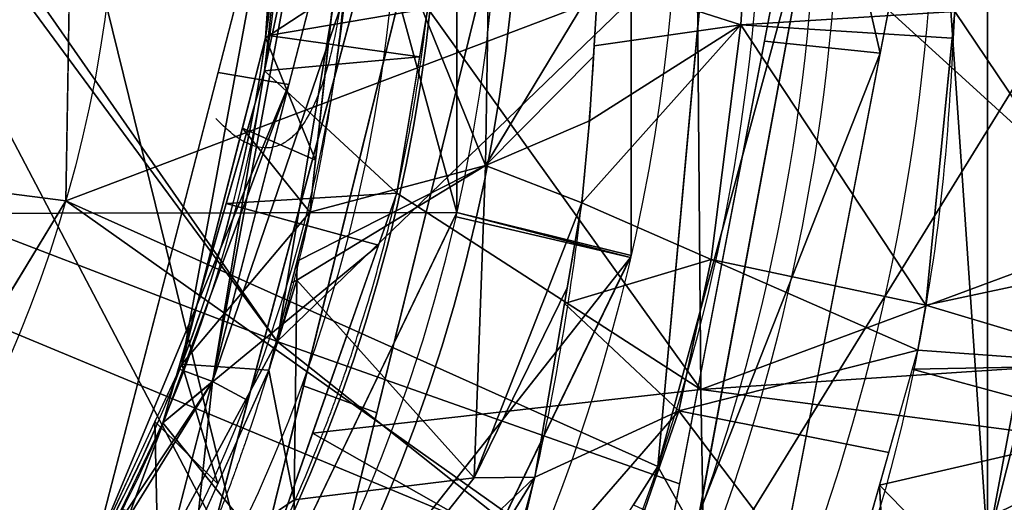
# Model space of a CAD drawing. Header units: millimetres. Extents: x -115 to 115, y -168 to 68.
# Tile 173 of 182: x 30 to 55, y -17 to -5. Entities that reach past the tile are written whole.
import ezdxf

# ---------------------------------------------------------------- set-up
doc = ezdxf.new("R2010")
doc.units = ezdxf.units.MM
doc.layers.add('100', color=7, linetype='Continuous', true_color=0xffffff)

msp = doc.modelspace()

# ---------------------------------------------------------------- linework, layer by layer
at = {"layer": '100', "color": 163, "linetype": 'Continuous'}
for centre, radius in [((0, 0, -61), 43), ((0, 0, -50), 40.99999999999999)]:
    msp.add_circle(centre, radius, dxfattribs=at)
at = {"layer": '100', "color": 163, "linetype": 'Continuous', "extrusion": (0, 0, -1)}
for centre, radius in [((0, 0, 52.00000000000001), 43), ((0, 0, 63), 40.99999999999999), ((0, 0, 50), 40)]:
    msp.add_circle(centre, radius, dxfattribs=at)
for centre, radius, start, end in [((-1.171784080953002e-15, 4.143383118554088e-17, -94.00000000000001), 68, 283.0679673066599, 256.9320326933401), ((-1.206143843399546e-15, 3.435976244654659e-17, -80.99999999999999), 65, 283.0679673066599, 256.9320326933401), ((-1.171784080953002e-15, 4.143383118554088e-17, -97.00000000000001), 51.02441921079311, 286.7387892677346, 253.2612107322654), ((-1.206143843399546e-15, 3.435976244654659e-17, -80.21468795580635), 50.45028773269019, 286.0923326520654, 253.9076673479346), ((0, 0, -50), 38.84529946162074, 209.0114775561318, 150.9892652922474), ((-1.171784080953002e-15, 4.143383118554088e-17, -100), 32.94127789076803, 283.1965942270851, 256.8034057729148), ((0, 0, -50), 38.84529946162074, 150.9892652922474, 209.0114775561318), ((0, 0, -47.23112537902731), 37, 150.9892652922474, 209.011477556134)]:
    msp.add_arc(centre, radius, start, end, dxfattribs=at)
at = {"layer": '100', "color": 163, "linetype": 'Continuous'}
for centre, radius, start, end in [((1.206143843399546e-15, 3.435976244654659e-17, 83.99999999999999), 68, 283.0679673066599, 256.9320326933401), ((1.206143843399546e-15, 3.435976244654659e-17, 80.99999999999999), 53.41795171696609, 285.9698255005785, 254.0301744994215), ((1.171784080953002e-15, 4.143383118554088e-17, 97.32142857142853), 49.08693978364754, 286.8231174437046, 253.1768825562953), ((3.609554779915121e-15, 0, 49.99999999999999), 42.49999999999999, 270.0000000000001, 90), ((3.609554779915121e-15, 0, 67), 42.49999999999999, 270.0000000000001, 90), ((3.609554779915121e-15, 0, 65.79422863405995), 47.00000000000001, 295.2768269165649, 64.72317308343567), ((3.609554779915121e-15, 0, 51.20577136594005), 47.00000000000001, 295.2768269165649, 64.72317308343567), ((1.171784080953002e-15, 4.143383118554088e-17, 97.00000000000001), 65, 324.0000000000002, 1.546884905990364e-07)]:
    msp.add_arc(centre, radius, start, end, dxfattribs=at)
for points, knots in [([(5.499999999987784, 48.22118332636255, -3.356006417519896), (8.84094975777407, 47.93717806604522, -3.252188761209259), (12.20185750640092, 47.37708418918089, -3.044930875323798), (18.69627885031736, 45.67149826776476, -2.451456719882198), (21.7973016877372, 44.48249804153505, -2.029867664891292), (26.33079415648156, 42.38542200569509, -1.412430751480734), (27.83190162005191, 41.67697653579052, -1.160335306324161), (30.75711083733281, 40.15400196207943, -0.3951048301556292), (32.17632048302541, 39.35346943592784, 0.09487909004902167), (34.86473318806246, 37.71826781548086, 1.264387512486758), (36.1429143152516, 36.87541954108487, 1.945658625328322), (37.97714948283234, 35.61261406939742, 3.129483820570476), (38.57116314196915, 35.18762921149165, 3.55270140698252), (39.7573003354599, 34.37876824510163, 4.452942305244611), (40.33764922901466, 33.99584753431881, 4.940654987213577), (41.83016119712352, 32.71240252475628, 6.495524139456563), (42.73882756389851, 31.82927807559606, 7.58336830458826), (44.53044142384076, 30.06213469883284, 9.78032371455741), (45.41901039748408, 29.18215115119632, 10.88794283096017), (46.98951830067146, 27.22552396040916, 13.11830058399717), (47.66989387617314, 26.17364257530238, 14.23654351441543), (48.96225983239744, 24.03279448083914, 16.47109967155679), (49.56670907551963, 22.93337492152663, 17.59101462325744), (51.22539645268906, 19.51072164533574, 20.84712073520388), (52.07362716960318, 17.00927853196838, 22.85937514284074), (53.04371761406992, 12.70706856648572, 25.32207083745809), (53.30969865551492, 11.1982867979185, 26.03662826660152), (53.70273435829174, 8.089042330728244, 27.17660845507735), (53.80115930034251, 6.465014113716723, 27.59129851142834), (54.06164273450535, 1.478716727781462, 28.46528289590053), (54.04864420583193, -1.954189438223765, 28.43057970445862), (53.76511127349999, -6.912187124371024, 27.48044185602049), (53.65439229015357, -8.522849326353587, 27.04048843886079), (53.23083657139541, -11.61925827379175, 25.84557728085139), (52.95595747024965, -13.13019823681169, 25.10534476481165), (51.9759104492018, -17.38940901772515, 22.60054358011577), (51.08622639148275, -19.87809300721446, 20.53093518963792), (49.36632282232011, -23.29429685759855, 17.22107872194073), (48.75187413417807, -24.38841377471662, 16.09896962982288), (47.44065755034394, -26.52957799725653, 13.85766058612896), (46.69071694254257, -27.53487846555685, 12.72338104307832), (45.17842551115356, -29.55240385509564, 10.4926496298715), (44.19978068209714, -30.34878608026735, 9.398991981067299), (42.40477958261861, -32.10637982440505, 7.204097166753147), (41.54682332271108, -33.0313244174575, 6.109781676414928), (39.99277440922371, -34.28887621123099, 4.598450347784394), (39.39942896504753, -34.67356798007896, 4.133147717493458), (38.20284959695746, -35.49661256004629, 3.256004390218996), (37.59446720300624, -35.91681242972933, 2.847420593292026), (35.73119254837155, -37.17101153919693, 1.706762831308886), (34.44179707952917, -38.00528014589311, 1.051279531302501), (31.73918048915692, -39.61079869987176, -0.06377277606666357), (30.32891335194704, -40.38714830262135, -0.5231060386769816), (27.38596497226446, -41.88753574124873, -1.234455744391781), (25.86395681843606, -42.60706433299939, -1.463664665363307), (21.30484445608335, -44.7037332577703, -2.099039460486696), (18.17772869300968, -45.83817871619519, -2.509488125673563), (14.93328797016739, -46.65641755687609, -2.796799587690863)], [0, 0, 0, 0, 0.06250000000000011, 0.06250000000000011, 0.1250000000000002, 0.1250000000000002, 0.1562500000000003, 0.1562500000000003, 0.1875000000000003, 0.1875000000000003, 0.2187500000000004, 0.2187500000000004, 0.2343750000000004, 0.2343750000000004, 0.2500000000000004, 0.2500000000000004, 0.2812500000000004, 0.2812500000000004, 0.3125000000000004, 0.3125000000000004, 0.3437500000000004, 0.3437500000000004, 0.3750000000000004, 0.3750000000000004, 0.4375000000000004, 0.4375000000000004, 0.4687500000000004, 0.4687500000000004, 0.5000000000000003, 0.5000000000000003, 0.5625000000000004, 0.5625000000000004, 0.5937500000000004, 0.5937500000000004, 0.6250000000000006, 0.6250000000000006, 0.6875000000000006, 0.6875000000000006, 0.7187500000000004, 0.7187500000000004, 0.7500000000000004, 0.7500000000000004, 0.7812500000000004, 0.7812500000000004, 0.8125000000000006, 0.8125000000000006, 0.8281250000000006, 0.8281250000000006, 0.8437500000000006, 0.8437500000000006, 0.8750000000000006, 0.8750000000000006, 0.9062500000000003, 0.9062500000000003, 0.9375000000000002, 0.9375000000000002, 1, 1, 1, 1]), ([(9.499818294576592, -47.55666396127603, 3.678557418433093), (12.57791334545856, -46.96024914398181, 3.824867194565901), (15.59908928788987, -46.05680178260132, 4.059094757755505), (21.31708077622, -43.64681948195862, 4.707196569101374), (24.07378878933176, -42.06904517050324, 5.028164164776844), (29.09254719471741, -38.64282346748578, 6.520095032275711), (31.3969767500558, -36.7186458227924, 7.674870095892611), (34.19335377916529, -33.86476060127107, 10.08708237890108), (35.01022822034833, -32.92860470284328, 11.02949971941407), (36.46852586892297, -31.02964743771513, 13.06931963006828), (37.08777225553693, -30.12689730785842, 14.22055841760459), (38.32241600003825, -28.22821038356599, 16.41838035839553), (38.9082337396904, -27.25690984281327, 17.51556430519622), (40.01111757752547, -25.25873400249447, 19.69948371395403), (40.51350500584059, -24.26451469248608, 20.82344544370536), (41.97031068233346, -21.138990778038, 24.04566290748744), (42.78061996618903, -18.73971339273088, 25.90105878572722), (43.70827101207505, -14.70985748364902, 28.30632497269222), (43.97311054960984, -13.32181703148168, 29.00805856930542), (44.31315942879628, -11.15935837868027, 29.87192882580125), (44.41576407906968, -10.42933990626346, 30.13998012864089), (44.60514293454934, -8.91592461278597, 30.54187158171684), (44.67826522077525, -8.135125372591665, 30.68804242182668), (44.98470326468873, -4.229696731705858, 31.43891898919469), (45.12678340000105, -0.9907576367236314, 31.6543096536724), (44.98865315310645, 3.69253081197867, 31.39540695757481), (44.89831046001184, 5.235489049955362, 31.21617711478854), (44.6715095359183, 8.28904714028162, 30.67730106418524), (44.50984971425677, 9.804654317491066, 30.35994621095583), (43.85604324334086, 14.2284659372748, 28.71915128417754), (43.28417707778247, 16.89157267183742, 27.1370375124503), (42.1341666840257, 20.53240986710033, 24.38027141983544), (41.68617231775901, 21.70696899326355, 23.40014406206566), (40.72078242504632, 23.85058844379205, 21.29636629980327), (40.23051598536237, 24.8307554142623, 20.16466076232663), (39.1555011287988, 26.82867500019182, 17.98609678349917), (38.57828784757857, 27.80947548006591, 16.90140065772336), (37.36668114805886, 29.71381345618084, 14.71014282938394), (36.75800542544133, 30.61438628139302, 13.56883349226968), (35.35402982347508, 32.50680771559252, 11.46939634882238), (34.55085298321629, 33.46841879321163, 10.47966493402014), (32.74476191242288, 35.36476971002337, 8.776701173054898), (31.73364277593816, 36.32442184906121, 8.075211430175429), (28.43199599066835, 39.14640181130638, 6.237992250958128), (25.90634134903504, 40.91414404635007, 5.452676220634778), (17.81482344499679, 45.60885935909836, 4.144048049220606), (11.71947369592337, 47.48786690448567, 3.689068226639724), (5.500000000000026, 48.15745406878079, 3.527799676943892)], [0, 0, 0, 0, 0.06249999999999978, 0.06249999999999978, 0.1249999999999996, 0.1249999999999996, 0.1874999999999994, 0.1874999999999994, 0.2187499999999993, 0.2187499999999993, 0.2499999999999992, 0.2499999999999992, 0.2812499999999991, 0.2812499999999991, 0.312499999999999, 0.312499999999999, 0.3749999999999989, 0.3749999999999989, 0.4062499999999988, 0.4062499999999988, 0.4218749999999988, 0.4218749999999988, 0.4374999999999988, 0.4374999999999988, 0.4999999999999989, 0.4999999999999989, 0.5312499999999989, 0.5312499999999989, 0.5624999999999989, 0.5624999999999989, 0.6249999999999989, 0.6249999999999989, 0.6562499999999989, 0.6562499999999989, 0.6874999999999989, 0.6874999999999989, 0.7187499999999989, 0.7187499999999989, 0.7499999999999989, 0.7499999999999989, 0.781249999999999, 0.781249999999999, 0.8124999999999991, 0.8124999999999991, 0.8749999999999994, 0.8749999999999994, 1, 1, 1, 1]), ([(38.7949169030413, 1.315119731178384, 40.86813583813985), (38.79492693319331, -5.260513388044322, 40.86813086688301), (37.81138902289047, -10.39496643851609, 41.32305013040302), (35.69724531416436, -16.48209621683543, 42.32257872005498), (35.2461547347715, -17.68128281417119, 42.54297252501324), (34.0492555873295, -19.91499766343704, 43.05762212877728), (33.35431029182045, -20.985135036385, 43.29977259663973), (31.16121256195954, -24.1759298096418, 43.82970303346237), (29.52382750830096, -26.24236015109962, 43.96880025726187), (25.98044854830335, -30.03743033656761, 43.92356503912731), (23.92867467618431, -31.69882241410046, 43.82687481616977), (19.58324376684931, -34.60789968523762, 43.71872149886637), (17.29331136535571, -35.84014011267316, 43.66969027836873), (12.46932732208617, -37.84130863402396, 43.573789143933), (9.93445805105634, -38.60238711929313, 43.52811328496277), (4.838270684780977, -39.58705732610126, 43.4608287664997), (2.249353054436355, -39.81953818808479, 43.43558574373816), (-5.63490961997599, -39.77542098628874, 43.49656003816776), (-10.81840024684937, -38.79938499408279, 43.75677128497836), (-18.13011706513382, -36.02249697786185, 44.22749107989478), (-20.45786249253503, -34.88795877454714, 44.3895442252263), (-24.90387120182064, -32.21136484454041, 44.65541058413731), (-27.03066059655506, -30.63029450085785, 44.78258317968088), (-29.92498364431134, -28.00602386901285, 44.73005881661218), (-30.86960387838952, -27.11497970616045, 44.66350951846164), (-32.55611966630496, -25.14726884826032, 44.49930651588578), (-33.2737145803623, -24.04709240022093, 44.42462818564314), (-35.44364808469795, -20.76250492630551, 44.19813866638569), (-36.63855510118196, -18.43976680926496, 44.08034873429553), (-39.66080140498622, -11.26547530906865, 43.83428292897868), (-40.82456853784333, -6.045685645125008, 43.80156047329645), (-40.99143120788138, 1.734591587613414, 43.7939506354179), (-40.7911772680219, 4.369605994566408, 43.80247056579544), (-39.89035479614, 9.523348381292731, 43.84592578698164), (-39.19695092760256, 12.02822262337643, 43.88102870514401), (-37.36056260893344, 16.90396825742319, 44.01587301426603), (-36.20644815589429, 19.28635046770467, 44.11879510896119), (-34.224760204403, 22.6532829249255, 44.32212007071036), (-33.49661567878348, 23.72987707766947, 44.39365930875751), (-32.01135951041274, 25.86311029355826, 44.54396707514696), (-31.12951580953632, 26.83550519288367, 44.64314556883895), (-28.23009528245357, 29.58405325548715, 44.81102577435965), (-26.21495974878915, 31.29621078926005, 44.72371124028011), (-21.78979601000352, 34.17995602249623, 44.47461933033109), (-19.41272164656, 35.42315731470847, 44.3158179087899), (-12.11176096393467, 38.46387053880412, 43.83846818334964), (-6.829163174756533, 39.5988025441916, 43.53140740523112), (3.680504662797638, 39.96072025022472, 43.40185955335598), (9.049927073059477, 39.10029064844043, 43.50787225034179), (16.41242555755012, 36.26454439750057, 43.65036755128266), (18.79438103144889, 35.0568823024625, 43.70104152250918), (23.27251178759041, 32.19497786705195, 43.80893383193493), (25.36222597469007, 30.59111457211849, 43.88879290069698), (29.05955300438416, 26.82229662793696, 43.98163025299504), (30.74549112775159, 24.70944258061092, 43.88409444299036), (33.01873197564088, 21.49846694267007, 43.39627743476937), (33.73431497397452, 20.41265150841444, 43.17481566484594), (35.01722074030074, 18.1648616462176, 42.65372856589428), (35.51801457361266, 16.95402557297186, 42.40623169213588), (36.85876020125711, 13.20531838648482, 41.77546792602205), (37.55994717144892, 10.63334117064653, 41.43303917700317), (38.29053937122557, 6.676878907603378, 41.09277922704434), (38.47754835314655, 5.350875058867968, 41.00813624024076), (38.72976766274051, 2.685888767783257, 40.89589071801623), (38.7949169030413, 1.315119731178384, 40.86813583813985), (38.79492693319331, -5.260513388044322, 40.86813086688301)], [-0.01562499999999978, -0.01562499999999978, 0, 0, 0.06250000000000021, 0.06250000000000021, 0.07812500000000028, 0.07812500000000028, 0.09375000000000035, 0.09375000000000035, 0.1250000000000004, 0.1250000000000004, 0.1562500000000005, 0.1562500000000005, 0.1875000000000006, 0.1875000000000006, 0.2187500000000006, 0.2187500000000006, 0.2500000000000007, 0.2500000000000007, 0.3125000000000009, 0.3125000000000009, 0.343750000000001, 0.343750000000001, 0.3750000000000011, 0.3750000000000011, 0.3906250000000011, 0.3906250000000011, 0.4062500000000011, 0.4062500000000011, 0.437500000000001, 0.437500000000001, 0.5000000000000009, 0.5000000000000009, 0.5312500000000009, 0.5312500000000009, 0.5625000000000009, 0.5625000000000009, 0.5937500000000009, 0.5937500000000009, 0.6093750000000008, 0.6093750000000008, 0.6250000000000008, 0.6250000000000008, 0.6562500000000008, 0.6562500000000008, 0.6875000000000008, 0.6875000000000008, 0.7500000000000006, 0.7500000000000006, 0.8125000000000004, 0.8125000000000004, 0.8437500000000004, 0.8437500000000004, 0.8750000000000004, 0.8750000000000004, 0.9062500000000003, 0.9062500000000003, 0.9218750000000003, 0.9218750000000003, 0.9375000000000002, 0.9375000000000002, 0.9687500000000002, 0.9687500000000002, 0.9843750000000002, 0.9843750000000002, 1, 1, 1.0625, 1.0625]), ([(-35.26833230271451, -17.64026492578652, -42.53350130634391), (-33.40268805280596, -21.12091211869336, -43.33550713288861), (-31.84642606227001, -23.23537784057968, -43.72095552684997), (-28.52792634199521, -27.37992635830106, -44.00871262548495), (-26.70423549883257, -29.36297916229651, -43.91751301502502), (-20.55498562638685, -34.34207710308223, -43.72084312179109), (-15.75546352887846, -36.8593633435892, -43.62931280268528), (-8.116320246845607, -39.03886212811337, -43.50116416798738), (-5.469494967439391, -39.50428967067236, -43.46291794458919), (-0.2113243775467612, -39.88984798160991, -43.4402113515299), (2.428242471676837, -39.82412365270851, -43.46406733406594), (10.37557307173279, -38.91587745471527, -43.69706352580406), (15.47927394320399, -37.37108199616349, -44.05939395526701), (22.52682146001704, -33.73508186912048, -44.518045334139), (24.75366438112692, -32.34391035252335, -44.66040318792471), (27.84867535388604, -29.89288241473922, -44.76063934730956), (28.83764859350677, -29.01190978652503, -44.76442864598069), (30.7741465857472, -27.18428914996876, -44.67831512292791), (31.69471706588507, -26.22453597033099, -44.58550224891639), (34.04225780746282, -23.08615718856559, -44.33774396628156), (35.37372940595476, -20.83512686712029, -44.20185493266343), (37.70505081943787, -16.10660969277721, -43.98728887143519), (38.6566224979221, -13.66219228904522, -43.91872568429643), (40.80350953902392, -6.147726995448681, -43.79079840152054), (41.27374132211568, -0.7945069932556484, -43.781078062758), (40.42043279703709, 6.976634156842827, -43.82016120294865), (39.87742274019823, 9.577024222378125, -43.84359567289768), (38.31879010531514, 14.58777285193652, -43.9415894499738), (37.31589621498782, 16.99742548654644, -44.01903005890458), (35.50648302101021, 20.48070464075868, -44.19051405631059), (34.86292388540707, 21.63264446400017, -44.25632656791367), (33.42011946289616, 23.83172318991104, -44.40830726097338), (32.71142823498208, 24.94309422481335, -44.47558197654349), (31.04397283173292, 26.94028983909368, -44.64343227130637), (30.09323002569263, 27.83465735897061, -44.71792782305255), (28.15831795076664, 29.59889661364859, -44.76330925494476), (27.15632983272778, 30.46320262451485, -44.74370340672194), (24.01388180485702, 32.84596336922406, -44.62036985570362), (21.77070046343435, 34.1790438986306, -44.4696711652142), (17.06904705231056, 36.48325407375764, -44.16365207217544), (14.60583439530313, 37.42684457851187, -43.99686137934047), (7.096518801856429, 39.55454022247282, -43.56893803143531), (1.773161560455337, 40.10462298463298, -43.42401733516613), (-8.563318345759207, 39.20213950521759, -43.48601592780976), (-13.7110250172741, 37.67088774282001, -43.5922754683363), (-20.6034295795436, 33.99687449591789, -43.74284642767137), (-22.82233619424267, 32.52979082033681, -43.79141047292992), (-26.85322245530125, 29.21650710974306, -43.9244008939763), (-28.60012684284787, 27.29361956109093, -44.0056978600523), (-31.85616133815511, 23.21846960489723, -43.71669543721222), (-33.40537931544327, 21.09563761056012, -43.33097330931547), (-35.21608206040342, 17.74634332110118, -42.55796717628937), (-35.67058989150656, 16.55226473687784, -42.33515702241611), (-36.51739038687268, 14.12613257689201, -41.93510271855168), (-36.89808615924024, 12.88642205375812, -41.75169094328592), (-38.56426630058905, 6.58842595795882, -40.95458005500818), (-39.08845916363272, 1.313298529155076, -40.73666414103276), (-38.38395686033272, -6.439749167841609, -41.04959798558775), (-37.91237961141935, -9.032907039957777, -41.26656226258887), (-36.92722561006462, -12.78590966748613, -41.73761645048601), (-36.55192051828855, -14.0187565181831, -41.91844206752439), (-35.70916418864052, -16.4502406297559, -42.3170039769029), (-35.26833230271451, -17.64026492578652, -42.53350130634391), (-33.40268805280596, -21.12091211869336, -43.33550713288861)], [-0.01562500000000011, -0.01562500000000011, 0, 0, 0.03124999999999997, 0.03124999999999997, 0.06249999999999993, 0.06249999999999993, 0.1249999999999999, 0.1249999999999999, 0.1562499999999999, 0.1562499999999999, 0.1874999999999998, 0.1874999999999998, 0.2499999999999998, 0.2499999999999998, 0.2812499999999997, 0.2812499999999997, 0.2968749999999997, 0.2968749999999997, 0.3124999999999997, 0.3124999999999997, 0.3437499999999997, 0.3437499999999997, 0.3749999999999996, 0.3749999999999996, 0.4374999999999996, 0.4374999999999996, 0.4687499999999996, 0.4687499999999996, 0.4999999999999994, 0.4999999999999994, 0.5156249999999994, 0.5156249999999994, 0.5312499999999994, 0.5312499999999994, 0.5468749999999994, 0.5468749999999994, 0.5624999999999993, 0.5624999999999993, 0.5937499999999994, 0.5937499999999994, 0.6249999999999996, 0.6249999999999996, 0.6874999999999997, 0.6874999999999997, 0.7499999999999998, 0.7499999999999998, 0.7812499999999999, 0.7812499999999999, 0.8125, 0.8125, 0.8437500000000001, 0.8437500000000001, 0.859375, 0.859375, 0.875, 0.875, 0.9375, 0.9375, 0.9687499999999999, 0.9687499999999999, 0.9843749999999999, 0.9843749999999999, 1, 1, 1.03125, 1.03125]), ([(32.35733516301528, -17.94443816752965, 47.23112537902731), (31.3689046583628, -19.72677188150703, 46.67280692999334), (30.41392829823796, -21.5681204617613, 46.35054753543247), (28.06045820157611, -25.00194769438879, 45.96981682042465), (26.6587813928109, -26.62729985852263, 45.90008604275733), (23.50653064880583, -29.38795106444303, 45.94267311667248), (21.80251150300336, -30.60229609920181, 45.99894333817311), (18.20982767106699, -32.7930063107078, 46.06791642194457), (16.32546901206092, -33.7401088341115, 46.09865275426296), (10.50669154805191, -36.07866287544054, 46.19585321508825), (6.335359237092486, -36.97886067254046, 46.28261333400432), (-1.98894552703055, -37.45291264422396, 46.30098646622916), (-6.22575573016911, -37.06989170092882, 46.11482562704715), (-14.35780236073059, -35.40235151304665, 45.60986506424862), (-18.39155798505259, -34.1079449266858, 45.38555566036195), (-23.92937613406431, -31.1209066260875, 45.30521229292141), (-25.69079273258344, -29.97039946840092, 45.31102715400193), (-28.81817262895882, -27.10429055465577, 45.31374423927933), (-30.06237448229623, -25.43605429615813, 45.30558568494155), (-33.29705725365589, -20.06522161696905, 45.35065827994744), (-34.99712722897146, -16.21703502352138, 45.4713413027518), (-37.40334029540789, -8.284834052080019, 45.58415255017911), (-38.07201219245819, -4.063885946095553, 45.60015604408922), (-38.05622838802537, 4.222557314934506, 45.59938811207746), (-37.39207036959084, 8.362335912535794, 45.58369873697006), (-34.93358338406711, 16.38288427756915, 45.46855256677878), (-33.22849300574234, 20.20062026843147, 45.34868365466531), (-29.94685313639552, 25.59255981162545, 45.30538785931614), (-28.67928613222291, 27.23627438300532, 45.31321481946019), (-25.5909767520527, 30.03433949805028, 45.31047061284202), (-23.801912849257, 31.20974860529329, 45.3055880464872), (-18.27626893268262, 34.14598012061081, 45.38924171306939), (-14.22451634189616, 35.44599477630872, 45.61515918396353), (-6.085625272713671, 37.08707631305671, 46.12246450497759), (-1.909528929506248, 37.45890425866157, 46.30377409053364), (6.479501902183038, 36.96104188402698, 46.2774377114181), (10.57255448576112, 36.06267086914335, 46.19598020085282), (16.42635377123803, 33.69310244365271, 46.0975039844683), (18.28673148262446, 32.74982681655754, 46.06687250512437), (21.83750355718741, 30.57672575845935, 45.99818669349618), (23.54461762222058, 29.360924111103, 45.94094036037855), (26.71294991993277, 26.57334220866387, 45.90061004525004), (28.0618916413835, 24.99852388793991, 45.9707311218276), (30.40414218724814, 21.58336220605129, 46.34855791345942), (31.37198496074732, 19.72127181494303, 46.67449397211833), (32.35756781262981, 17.94401864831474, 47.23112537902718)], [0, 0, 0, 0, 0.03124999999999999, 0.03124999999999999, 0.06249999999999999, 0.06249999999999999, 0.09374999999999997, 0.09374999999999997, 0.125, 0.125, 0.1874999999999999, 0.1874999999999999, 0.2499999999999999, 0.2499999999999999, 0.3124999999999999, 0.3124999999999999, 0.34375, 0.34375, 0.375, 0.375, 0.4375000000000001, 0.4375000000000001, 0.5000000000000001, 0.5000000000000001, 0.5625000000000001, 0.5625000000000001, 0.6250000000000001, 0.6250000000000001, 0.6562500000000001, 0.6562500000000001, 0.6875000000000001, 0.6875000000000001, 0.7500000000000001, 0.7500000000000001, 0.8125000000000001, 0.8125000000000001, 0.8750000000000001, 0.8750000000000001, 0.9062500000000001, 0.9062500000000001, 0.9375000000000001, 0.9375000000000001, 0.9687500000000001, 0.9687500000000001, 1, 1, 1, 1]), ([(-32.87789584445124, 16.97185802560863, -47.00000000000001), (-30.98448002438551, 20.63978454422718, -47.39051121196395), (-28.49311297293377, 24.03892289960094, -47.55895071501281), (-22.54441979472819, 29.69259648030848, -47.57118242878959), (-19.04480209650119, 32.03624694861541, -47.50639756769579), (-11.56589676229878, 35.42066520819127, -47.45376133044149), (-7.495890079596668, 36.49454465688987, -47.4238199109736), (0.6705477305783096, 37.24728325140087, -47.40141363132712), (4.869292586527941, 36.93699411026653, -47.44170774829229), (12.84079982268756, 35.02016559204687, -47.6733443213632), (16.71920620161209, 33.38990694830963, -47.84116321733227), (23.64572690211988, 29.02134437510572, -48.11235814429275), (26.78436290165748, 26.19662361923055, -48.18683416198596), (31.7578400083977, 19.69666641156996, -47.93237520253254), (33.74472471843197, 15.99215717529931, -47.82956151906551), (36.39915450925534, 8.232999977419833, -47.74140505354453), (37.09190284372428, 4.084864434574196, -47.73361726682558), (37.09023377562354, -4.099763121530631, -47.73351704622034), (36.39452105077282, -8.250404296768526, -47.74131345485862), (33.74159321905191, -15.99762540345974, -47.83013576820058), (31.75398697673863, -19.70398426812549, -47.93521356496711), (26.78365073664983, -26.19814097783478, -48.18891273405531), (23.64514471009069, -29.02173788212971, -48.10966662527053), (16.70378038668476, -33.39869645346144, -47.84100534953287), (12.82229786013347, -35.02663775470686, -47.67051805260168), (4.844544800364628, -36.94062413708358, -47.44181609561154), (0.6405657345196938, -37.24732783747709, -47.40108743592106), (-7.51738610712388, -36.48960506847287, -47.42334108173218), (-11.59391288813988, -35.4107828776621, -47.45440372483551), (-19.05773345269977, -32.02767840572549, -47.50657091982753), (-22.55828877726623, -29.68168961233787, -47.57148907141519), (-28.50004167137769, -24.03006284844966, -47.55862770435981), (-30.98402754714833, -20.64046147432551, -47.39063346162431), (-32.87751941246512, -16.97258723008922, -46.99999999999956)], [0, 0, 0, 0, 0.06249999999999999, 0.06249999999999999, 0.125, 0.125, 0.1875, 0.1875, 0.25, 0.25, 0.3125, 0.3125, 0.3749999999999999, 0.3749999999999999, 0.4374999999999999, 0.4374999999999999, 0.5, 0.5, 0.5625000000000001, 0.5625000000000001, 0.6250000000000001, 0.6250000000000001, 0.6875000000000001, 0.6875000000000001, 0.75, 0.75, 0.8125, 0.8125, 0.875, 0.875, 0.9375, 0.9375, 1, 1, 1, 1]), ([(32.35733516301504, -17.94443816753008, 47.23112537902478), (33.10538903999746, -16.59555057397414, 46.92499266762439), (33.76431542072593, -15.21139574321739, 46.53579533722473), (34.92104893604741, -12.3262280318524, 45.87499866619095), (35.40917442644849, -10.84447533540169, 45.58868098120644), (36.58557841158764, -6.335974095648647, 44.91453581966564), (36.99921652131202, -3.195226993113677, 44.70616537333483), (37.0007812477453, 3.177056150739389, 44.7053787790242), (36.59407459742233, 6.291488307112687, 44.90978966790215), (35.41836390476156, 10.81511805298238, 45.58337746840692), (34.92647441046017, 12.31103647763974, 45.87191398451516), (33.76976233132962, 15.19945347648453, 46.53286392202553), (33.10983737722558, 16.58748787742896, 46.92332049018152), (32.35756781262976, 17.94401864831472, 47.23112537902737)], [0, 0, 0, 0, 0.125, 0.125, 0.25, 0.25, 0.5, 0.5, 0.75, 0.75, 0.875, 0.875, 1, 1, 1, 1])]:
    msp.add_open_spline(points, degree=3, knots=knots, dxfattribs=at)
for points in [[(36.30369529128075, -19.05364915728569, -63.00000101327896), (4.942004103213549, 40.70106521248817, -63.00000101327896), (23.29065464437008, 33.74233841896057, -63.00000101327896)], [(36.30369529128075, -19.05364915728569, -63.00000101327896), (23.29065464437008, -33.74233841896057, -63.00000101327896), (4.942004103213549, -40.70106521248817, -63.00000101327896), (4.942004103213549, 40.70106521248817, -63.00000101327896)], [(23.29065464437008, 33.74233841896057, -63.00000101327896), (36.30369529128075, 19.05364915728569, -63.00000101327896), (41.00000113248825, 0, -63.00000101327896), (36.30369529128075, -19.05364915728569, -63.00000101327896)], [(53.3950962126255, 1.562399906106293, 81.00000023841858), (54.72276359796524, 17.78050325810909, 81.00000023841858), (54.72276359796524, -17.78050325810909, 81.00000023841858)], [(54.72276359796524, -17.78050325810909, 81.00000023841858), (54.72276359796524, 17.78050325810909, 81.00000023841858), (58.05449932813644, 2.434386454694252e-13, 81.00000023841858)], [(45.80558836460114, -10.52844244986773, 65.79422950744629), (45.80558836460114, 10.52844244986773, 65.79422950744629), (41.43443703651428, 9.457139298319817, 67.00000166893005), (41.43443703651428, -9.457139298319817, 67.00000166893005)], [(45.80558836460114, 10.52844244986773, 51.20577290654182), (45.80558836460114, -10.52844244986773, 51.20577290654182), (41.43443703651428, -9.457139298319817, 50.00000074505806), (41.43443703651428, 9.457139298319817, 50.00000074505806)], [(45.80558836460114, -10.52844244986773, 65.79422950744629), (45.80558836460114, -10.52844244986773, 51.20577290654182), (45.80558836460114, 10.52844244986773, 51.20577290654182), (45.80558836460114, 10.52844244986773, 65.79422950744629)], [(41.43443703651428, -9.457139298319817, 67.00000166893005), (41.43443703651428, 9.457139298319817, 67.00000166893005), (18.71134713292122, 3.299315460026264, 67.00000166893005), (16.45448245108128, -9.499999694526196, 67.00000166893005)], [(41.43443703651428, 9.457139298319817, 50.00000074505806), (41.43443703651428, -9.457139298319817, 50.00000074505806), (38.84530067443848, -0.000251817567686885, 50.00000074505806)], [(31.64168819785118, -9.16140154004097, 100.0000014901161), (31.93755075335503, 8.069741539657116, 100.0000014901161), (19.22832056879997, 7.107862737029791, 100.0000014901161), (19.06231604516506, -7.541758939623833, 100.0000014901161)], [(50.99047347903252, 1.860928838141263, 97.00000286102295), (46.95882648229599, -19.95895430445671, 97.00000286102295), (57.31802061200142, -3.18198068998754, 97.00000286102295), (56.0000017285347, -1.754881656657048e-07, 97.00000286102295)], [(52.03523114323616, -5.471746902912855, 81.00000023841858), (49.14045333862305, -5.168397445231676, 80.21468669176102), (50.42697116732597, 1.533658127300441, 80.21468669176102)], [(54.72276359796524, -17.78050325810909, 81.00000023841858), (49.65565726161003, -17.78050325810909, 81.00000023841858), (53.3950962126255, 1.562399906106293, 81.00000023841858)], [(50.42697116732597, 1.533658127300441, 80.21468669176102), (53.3950962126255, 1.562399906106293, 81.00000023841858), (52.03523114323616, -5.471746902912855, 81.00000023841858)], [(39.05428573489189, 3.435976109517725e-17, 74.63719695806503), (36.93821653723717, -12.68090587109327, 74.63719695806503), (29.89734336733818, -2.593554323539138, 71.37888669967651)], [(36.30369529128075, -19.05364915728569, -50.00000074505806), (41.00000113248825, 0, -50.00000074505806), (39.99999910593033, 0, -50.00000074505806), (34.64101627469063, -19.99999955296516, -50.00000074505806)], [(39.99999910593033, 0, -50.00000074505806), (37.87868097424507, 0, -49.12132024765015), (35.32081842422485, -13.68335727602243, -49.12132024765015)], [(35.32081842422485, -13.68335727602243, -49.12132024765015), (37.87868097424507, 0, -49.12132024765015), (36.61943972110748, -5.911658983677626, -47.74331673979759)], [(35.32081842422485, -13.68335727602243, -49.12132024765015), (36.20664402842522, -14.15699999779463, -50.00000074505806), (39.99999910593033, 0, -50.00000074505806)], [(37.87868097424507, 0, -49.12132024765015), (37.01792657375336, -2.334096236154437, -47.73503914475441), (36.61943972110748, -5.911658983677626, -47.74331673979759)], [(50.14386400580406, 0.05882096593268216, 80.21468669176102), (47.01395332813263, -16.24627411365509, 80.21468669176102), (36.93821653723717, -12.68090587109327, 74.63719695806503)], [(36.93821653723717, -12.68090587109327, 74.63719695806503), (39.05428573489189, 3.435976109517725e-17, 74.63719695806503), (50.14386400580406, 0.05882096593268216, 80.21468669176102)], [(41.00000113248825, 0, -50.00000074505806), (37.60002180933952, -13.79424892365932, -50.00000074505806), (39.43417221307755, -14.46713879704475, -52.00000107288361), (43.0000014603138, 0, -52.00000107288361)], [(43.0000014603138, 0, -61.00000068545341), (39.43417221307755, -14.46713879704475, -61.00000068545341), (37.60002180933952, -13.79424892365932, -63.00000101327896), (41.00000113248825, 0, -63.00000101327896)], [(38.07460889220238, -19.98309604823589, -52.00000107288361), (38.07460889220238, -19.98309604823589, -61.00000068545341), (43.0000014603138, 0, -61.00000068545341), (43.0000014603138, 0, -52.00000107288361)], [(40.70841893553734, -4.349187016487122, -43.80682483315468), (47.42822796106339, 1.239908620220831e-06, -42.09772497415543), (47.54899069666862, -13.88551853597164, -41.23436659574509)], [(47.42822796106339, 1.239908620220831e-06, -42.09772497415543), (58.24972316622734, 0.09387349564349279, -37.84072399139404), (58.29504132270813, -9.892605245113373, -36.83682903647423)], [(58.29504132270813, -9.892605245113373, -36.83682903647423), (47.54899069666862, -13.88551853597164, -41.23436659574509), (47.42822796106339, 1.239908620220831e-06, -42.09772497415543)], [(58.05449932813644, 2.434386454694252e-13, 81.00000023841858), (58.77077206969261, -1.729229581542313, 81.00000023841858), (54.72276359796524, -17.78050325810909, 81.00000023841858)], [(37.00000047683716, -0.00023985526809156, 47.23112657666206), (32.35733509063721, -17.94443838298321, 47.23112657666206), (34.5466136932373, -13.24883196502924, 46.088557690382)], [(41.43443703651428, -9.457139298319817, 50.00000074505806), (33.22783857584, -26.49831585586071, 50.00000074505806), (33.97108986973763, -18.83937977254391, 50.00000074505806), (38.84530067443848, -0.000251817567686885, 50.00000074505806)], [(37.00000047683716, -0.00023985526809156, 47.23112657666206), (34.5466136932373, -13.24883196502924, 46.088557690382), (36.64909675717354, -5.083681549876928, 44.88984122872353)], [(38.84530067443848, -0.000251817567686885, 50.00000074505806), (37.22833096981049, -6.249933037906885, 50.00000074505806), (35.45984625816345, -5.953037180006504, 47.23112657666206), (37.00000047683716, -0.00023985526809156, 47.23112657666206)], [(36.64909675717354, -5.083681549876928, 44.88984122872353), (36.95061802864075, -1.910957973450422, 44.73084211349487), (37.00000047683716, -0.00023985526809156, 47.23112657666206)], [(38.79491984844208, -6.892665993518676e-06, 40.8681333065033), (37.75608539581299, -9.445568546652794, 41.34264215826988), (42.15691983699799, -8.280809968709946, 36.56456619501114)], [(42.15691983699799, -8.280809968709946, 36.56456619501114), (42.28537529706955, -8.249532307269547e-08, 37.09632530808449), (38.79491984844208, -6.892665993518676e-06, 40.8681333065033)], [(44.97775807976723, -3.616966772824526, 31.37122094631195), (42.28537529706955, -8.249532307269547e-08, 37.09632530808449), (42.15691983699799, -8.280809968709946, 36.56456619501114)], [(50.37366226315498, -1.477351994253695, 97.00000286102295), (47.77860268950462, -1.415922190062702, 97.32142835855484), (46.47236689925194, -15.80653712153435, 97.32142835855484)], [(46.47236689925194, -15.80653712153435, 97.32142835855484), (47.41604998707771, -17.4843929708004, 97.00000286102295), (50.37366226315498, -1.477351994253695, 97.00000286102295)], [(58.77077206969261, -1.729229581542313, 81.00000023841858), (60.49999967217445, -2.445500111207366, 81.00000023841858), (61.52008846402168, -17.78050325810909, 81.00000023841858), (54.72276359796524, -17.78050325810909, 81.00000023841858)], [(47.62450978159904, -3.113534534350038, 97.32142835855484), (31.7620225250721, -2.152990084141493, 100.0000014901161), (31.64168819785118, -9.16140154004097, 100.0000014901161)], [(58.15060064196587, -10.71648672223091, 28.90055626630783), (58.0766350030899, -1.982887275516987, 30.49586899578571), (53.90438064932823, -4.421120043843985, 27.94551476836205)], [(36.7184653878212, -5.022611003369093, -47.74126037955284), (37.01792657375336, -2.334096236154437, -47.73503914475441), (40.70841893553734, -4.349187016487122, -43.80682483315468)], [(48.54670539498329, -4.76114870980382, 27.30090357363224), (48.6912876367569, -2.419839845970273, 27.60844677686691), (44.97775807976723, -3.616966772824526, 31.37122094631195)], [(48.6912876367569, -2.419839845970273, 27.60844677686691), (48.54670539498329, -4.76114870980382, 27.30090357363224), (53.90438064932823, -4.421120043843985, 27.94551476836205)], [(29.72529083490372, -2.914285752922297, 71.3353380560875), (29.89734336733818, -2.593554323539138, 71.37888669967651), (36.93821653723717, -12.68090587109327, 74.63719695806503)], [(36.93821653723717, -12.68090587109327, 74.63719695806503), (26.41887962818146, -8.641159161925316, 71.3353380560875), (29.72529083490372, -2.914285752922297, 71.3353380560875)], [(31.64168819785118, -9.16140154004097, 100.0000014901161), (46.47236689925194, -15.80653712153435, 97.32142835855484), (47.62450978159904, -3.113534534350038, 97.32142835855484)], [(61.8186742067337, -20.08610405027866, 97.00000286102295), (60.49999967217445, -4.499999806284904, 97.00000286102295), (57.31802061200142, -3.18198068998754, 97.00000286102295), (46.95882648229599, -19.95895430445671, 97.00000286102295)], [(38.35917264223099, -3.962030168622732, 41.06717184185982), (36.7865078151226, -3.637794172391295, 44.81738433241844), (36.64909675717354, -5.083681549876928, 44.88984122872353)], [(42.15691983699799, -8.280809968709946, 36.56456619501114), (44.85594853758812, -5.551044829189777, 31.10028989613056), (44.97775807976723, -3.616966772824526, 31.37122094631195)], [(44.97775807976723, -3.616966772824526, 31.37122094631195), (44.87293213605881, -5.28134498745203, 31.13806992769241), (48.54670539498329, -4.76114870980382, 27.30090357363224)], [(37.89903968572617, -8.145764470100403, 41.27734526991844), (38.35917264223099, -3.962030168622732, 41.06717184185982), (36.64909675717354, -5.083681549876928, 44.88984122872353)], [(40.70841893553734, -4.349187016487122, -43.80682483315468), (40.50518944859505, -5.560315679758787, -43.81674155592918), (36.7184653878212, -5.022611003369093, -47.74126037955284)], [(47.54899069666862, -13.88551853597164, -41.23436659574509), (39.93328288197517, -8.968562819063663, -43.84464398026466), (40.70841893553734, -4.349187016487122, -43.80682483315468)], [(48.54670539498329, -4.76114870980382, 27.30090357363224), (53.83830890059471, -5.093585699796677, 27.74226479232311), (53.90438064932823, -4.421120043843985, 27.94551476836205)], [(53.90438064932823, -4.421120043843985, 27.94551476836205), (53.18192020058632, -11.77408173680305, 25.72310529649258), (58.15060064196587, -10.71648672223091, 28.90055626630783)], [(48.54670539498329, -4.76114870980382, 27.30090357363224), (44.75446045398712, -7.162419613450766, 30.87456151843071), (44.56600174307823, -9.20996256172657, 30.45676648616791)], [(44.56600174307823, -9.20996256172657, 30.45676648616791), (47.80097305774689, -10.63198782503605, 25.61686001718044), (48.54670539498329, -4.76114870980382, 27.30090357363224)], [(48.54670539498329, -4.76114870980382, 27.30090357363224), (44.87293213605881, -5.28134498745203, 31.13806992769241), (44.75446045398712, -7.162419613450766, 30.87456151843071)], [(48.54670539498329, -4.76114870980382, 27.30090357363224), (47.80097305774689, -10.63198782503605, 25.61686001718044), (53.18192020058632, -11.77408173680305, 25.72310529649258)], [(53.18192020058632, -11.77408173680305, 25.72310529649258), (53.83830890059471, -5.093585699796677, 27.74226479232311), (48.54670539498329, -4.76114870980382, 27.30090357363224)], [(36.64909675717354, -5.083681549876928, 44.88984122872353), (36.06684133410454, -7.344906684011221, 45.22180929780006), (37.89903968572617, -8.145764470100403, 41.27734526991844)], [(36.61943972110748, -5.911658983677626, -47.74331673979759), (36.7184653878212, -5.022611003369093, -47.74126037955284), (40.50518944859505, -5.560315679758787, -43.81674155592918)], [(46.27487808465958, -20.09644359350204, 80.21468669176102), (49.14045333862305, -5.168397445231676, 80.21468669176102), (52.03523114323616, -5.471746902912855, 81.00000023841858)], [(36.61943972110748, -5.911658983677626, -47.74331673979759), (40.50518944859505, -5.560315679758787, -43.81674155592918), (39.93328288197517, -8.968562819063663, -43.84464398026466)], [(44.75446045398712, -7.162419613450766, 30.87456151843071), (44.85594853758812, -5.551044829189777, 31.10028989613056), (42.15691983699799, -8.280809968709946, 36.56456619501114)], [(52.03523114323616, -5.471746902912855, 81.00000023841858), (48.96537959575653, -21.35109156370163, 81.00000023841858), (46.27487808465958, -20.09644359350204, 80.21468669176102)], [(36.61943972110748, -5.911658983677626, -47.74331673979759), (34.46350246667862, -13.3651765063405, -47.81075939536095), (35.32081842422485, -13.68335727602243, -49.12132024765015)], [(39.93328288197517, -8.968562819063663, -43.84464398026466), (35.65895557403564, -9.232250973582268, -47.77336120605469), (36.61943972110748, -5.911658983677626, -47.74331673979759)], [(32.35733509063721, -17.94443838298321, 47.23112657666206), (35.45984625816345, -5.953037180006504, 47.23112657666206), (37.22833096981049, -6.249933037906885, 50.00000074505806)], [(37.22833096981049, -6.249933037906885, 50.00000074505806), (32.79773890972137, -18.18867214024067, 48.89484122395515), (32.35733509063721, -17.94443838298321, 47.23112657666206)], [(37.22833096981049, -6.249933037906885, 50.00000074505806), (33.97108986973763, -18.83937977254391, 50.00000074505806), (32.79773890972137, -18.18867214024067, 48.89484122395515)], [(37.75608539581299, -9.445568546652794, 41.34264215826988), (36.06684133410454, -7.344906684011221, 45.22180929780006), (34.5466136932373, -13.24883196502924, 46.088557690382)], [(37.75608539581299, -9.445568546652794, 41.34264215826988), (37.89903968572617, -8.145764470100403, 41.27734526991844), (36.06684133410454, -7.344906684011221, 45.22180929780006)], [(42.15691983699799, -8.280809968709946, 36.56456619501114), (44.56600174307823, -9.20996256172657, 30.45676648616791), (44.75446045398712, -7.162419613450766, 30.87456151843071)], [(22.68548868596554, -23.88506568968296, 100.0000014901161), (31.64168819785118, -9.16140154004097, 100.0000014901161), (19.06231604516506, -7.541758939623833, 100.0000014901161)], [(41.86670109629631, -16.08900912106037, 34.22442078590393), (42.15691983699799, -8.280809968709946, 36.56456619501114), (37.42906451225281, -11.14832051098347, 41.47562012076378)], [(37.43674233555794, -10.67305076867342, 41.49503633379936), (37.42906451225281, -11.14832051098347, 41.47562012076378), (42.15691983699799, -8.280809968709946, 36.56456619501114)], [(42.15691983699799, -8.280809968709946, 36.56456619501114), (37.75608539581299, -9.445568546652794, 41.34264215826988), (37.43674233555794, -10.67305076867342, 41.49503633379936)], [(44.56600174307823, -9.20996256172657, 30.45676648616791), (42.15691983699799, -8.280809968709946, 36.56456619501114), (41.86670109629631, -16.08900912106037, 34.22442078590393)], [(30.81931918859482, -23.98763969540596, 74.63719695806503), (21.50466665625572, -17.15282537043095, 71.3353380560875), (26.41887962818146, -8.641159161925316, 71.3353380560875)], [(26.41887962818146, -8.641159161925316, 71.3353380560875), (36.93821653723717, -12.68090587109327, 74.63719695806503), (30.81931918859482, -23.98763969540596, 74.63719695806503)], [(39.93328288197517, -8.968562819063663, -43.84464398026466), (39.47644680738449, -10.27020718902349, -43.87775436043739), (35.65895557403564, -9.232250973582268, -47.77336120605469)], [(47.54899069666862, -13.88551853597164, -41.23436659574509), (37.82511502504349, -14.97524697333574, -43.99744048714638), (39.93328288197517, -8.968562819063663, -43.84464398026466)], [(31.64168819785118, -9.16140154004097, 100.0000014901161), (29.77517992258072, -12.22987379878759, 100.0000014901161), (44.7869598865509, -18.46409402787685, 97.32142835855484)], [(44.7869598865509, -18.46409402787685, 97.32142835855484), (46.47236689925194, -15.80653712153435, 97.32142835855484), (31.64168819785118, -9.16140154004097, 100.0000014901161)], [(34.07231718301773, -14.71759006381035, -47.8229932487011), (35.65895557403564, -9.232250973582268, -47.77336120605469), (39.47644680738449, -10.27020718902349, -43.87775436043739)], [(41.86670109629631, -16.08900912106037, 34.22442078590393), (44.20246183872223, -11.33887656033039, 29.53694388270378), (44.56600174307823, -9.20996256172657, 30.45676648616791)], [(44.56600174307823, -9.20996256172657, 30.45676648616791), (44.13554817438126, -11.73072680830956, 29.36764061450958), (47.80097305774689, -10.63198782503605, 25.61686001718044)], [(18.44005845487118, -38.29117864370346, 67.00000166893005), (33.22783857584, -26.49831585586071, 67.00000166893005), (16.45448245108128, -9.499999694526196, 67.00000166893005), (6.498382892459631, -17.85415969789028, 67.00000166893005)], [(16.45448245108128, -9.499999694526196, 67.00000166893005), (33.22783857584, -26.49831585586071, 67.00000166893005), (41.43443703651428, -9.457139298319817, 67.00000166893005)], [(45.78226804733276, -10.57648845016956, 65.79422950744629), (41.38601198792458, -9.557695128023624, 67.00000166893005), (33.22783857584, -26.49831585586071, 67.00000166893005)], [(33.22783857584, -26.49831585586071, 50.00000074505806), (41.38601198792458, -9.557695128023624, 50.00000074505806), (45.78226804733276, -10.57648845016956, 51.20577290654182)], [(34.5466136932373, -13.24883196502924, 46.088557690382), (36.72774136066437, -13.39826826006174, 41.83337837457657), (37.75608539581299, -9.445568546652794, 41.34264215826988)], [(41.43443703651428, -9.457139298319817, 67.00000166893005), (41.38601198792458, -9.557695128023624, 67.00000166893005), (45.78226804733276, -10.57648845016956, 65.79422950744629)], [(45.78226804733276, -10.57648845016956, 51.20577290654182), (41.38601198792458, -9.557695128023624, 50.00000074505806), (41.43443703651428, -9.457139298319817, 50.00000074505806)], [(45.78226804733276, -10.57648845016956, 65.79422950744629), (45.80558836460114, -10.52844244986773, 65.79422950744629), (41.43443703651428, -9.457139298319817, 67.00000166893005)], [(41.43443703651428, -9.457139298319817, 50.00000074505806), (45.80558836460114, -10.52844244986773, 51.20577290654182), (45.78226804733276, -10.57648845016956, 51.20577290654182)], [(58.29504132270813, -9.892605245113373, -36.83682903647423), (58.34972485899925, -13.16195167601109, -35.93600541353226), (47.54899069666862, -13.88551853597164, -41.23436659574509)], [(39.47644680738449, -10.27020718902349, -43.87775436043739), (36.75077855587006, -18.03629845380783, -44.07530650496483), (34.07231718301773, -14.71759006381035, -47.8229932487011)], [(33.22783857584, -26.49831585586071, 67.00000166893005), (36.61145269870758, -29.47204932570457, 65.79422950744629), (45.78226804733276, -10.57648845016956, 65.79422950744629)], [(45.78226804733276, -10.57648845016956, 51.20577290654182), (36.61145269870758, -29.47204932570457, 51.20577290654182), (33.22783857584, -26.49831585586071, 50.00000074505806)], [(36.61145269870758, -29.47204932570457, 65.79422950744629), (36.61145269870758, -29.47204932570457, 51.20577290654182), (45.80558836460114, -10.52844244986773, 51.20577290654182), (45.80558836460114, -10.52844244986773, 65.79422950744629)], [(37.29508817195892, -11.21752336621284, 41.56263172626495), (37.42906451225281, -11.14832051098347, 41.47562012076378), (37.43674233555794, -10.67305076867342, 41.49503633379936)], [(46.99398949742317, -14.42030351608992, 23.66308867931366), (47.80097305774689, -10.63198782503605, 25.61686001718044), (44.13554817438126, -11.73072680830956, 29.36764061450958)], [(52.97869816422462, -12.89498526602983, 25.17914026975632), (47.80097305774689, -10.63198782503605, 25.61686001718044), (46.99398949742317, -14.42030351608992, 23.66308867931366)], [(52.97869816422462, -12.89498526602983, 25.17914026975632), (53.18192020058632, -11.77408173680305, 25.72310529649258), (47.80097305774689, -10.63198782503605, 25.61686001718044)], [(53.18192020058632, -11.77408173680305, 25.72310529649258), (58.20163711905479, -13.27167917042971, 27.94572710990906), (58.15060064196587, -10.71648672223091, 28.90055626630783)], [(37.42906451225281, -11.14832051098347, 41.47562012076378), (37.29508817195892, -11.21752336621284, 41.56263172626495), (36.72774136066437, -13.39826826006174, 41.83337837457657)], [(36.72774136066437, -13.39826826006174, 41.83337837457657), (37.35995665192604, -16.64265803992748, 41.00366309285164), (37.42906451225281, -11.14832051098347, 41.47562012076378)], [(37.42906451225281, -11.14832051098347, 41.47562012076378), (37.35995665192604, -16.64265803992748, 41.00366309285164), (41.86670109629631, -16.08900912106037, 34.22442078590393)], [(43.39281469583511, -16.08021929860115, 27.48839184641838), (44.20246183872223, -11.33887656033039, 29.53694388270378), (41.86670109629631, -16.08900912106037, 34.22442078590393)], [(44.13554817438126, -11.73072680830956, 29.36764061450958), (43.39281469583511, -16.08021929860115, 27.48839184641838), (46.99398949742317, -14.42030351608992, 23.66308867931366)], [(58.20163711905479, -13.27167917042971, 27.94572710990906), (53.18192020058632, -11.77408173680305, 25.72310529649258), (52.97869816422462, -12.89498526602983, 25.17914026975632)], [(44.7869598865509, -18.46409402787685, 97.32142835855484), (29.77517992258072, -12.22987379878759, 100.0000014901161), (24.19637143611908, -21.40123024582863, 100.0000014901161)], [(30.81931918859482, -23.98763969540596, 74.63719695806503), (36.93821653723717, -12.68090587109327, 74.63719695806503), (46.27487808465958, -20.09644359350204, 80.21468669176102)], [(36.93821653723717, -12.68090587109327, 74.63719695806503), (47.01395332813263, -16.24627411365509, 80.21468669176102), (46.27487808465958, -20.09644359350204, 80.21468669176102)], [(46.99398949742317, -14.42030351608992, 23.66308867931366), (52.25059017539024, -15.45574050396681, 23.44183996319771), (52.97869816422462, -12.89498526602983, 25.17914026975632)], [(52.97869816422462, -12.89498526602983, 25.17914026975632), (52.84170061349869, -13.37680965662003, 24.85225535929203), (58.20163711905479, -13.27167917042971, 27.94572710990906)], [(34.5466136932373, -13.24883196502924, 46.088557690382), (33.87662768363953, -14.68582730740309, 46.43821716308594), (35.44934839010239, -16.24102145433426, 42.3770546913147)], [(35.44934839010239, -16.24102145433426, 42.3770546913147), (36.72774136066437, -13.39826826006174, 41.83337837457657), (34.5466136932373, -13.24883196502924, 46.088557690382)], [(47.54899069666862, -13.88551853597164, -41.23436659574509), (58.34972485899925, -13.16195167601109, -35.93600541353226), (58.38552489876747, -15.30243922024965, -35.34622117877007)], [(58.23294445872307, -14.83903639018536, 27.36003324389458), (58.20163711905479, -13.27167917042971, 27.94572710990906), (52.84170061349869, -13.37680965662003, 24.85225535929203)], [(35.32081842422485, -13.68335727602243, -49.12132024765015), (34.46350246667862, -13.3651765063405, -47.81075939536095), (34.07231718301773, -14.71759006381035, -47.8229932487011)], [(36.72774136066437, -13.39826826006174, 41.83337837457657), (34.34192016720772, -18.70360411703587, 42.84802079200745), (37.35995665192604, -16.64265803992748, 41.00366309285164)], [(58.23294445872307, -14.83903639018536, 27.36003324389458), (52.84170061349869, -13.37680965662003, 24.85225535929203), (52.01775208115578, -16.27462729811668, 22.88627997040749)], [(34.64101627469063, -19.99999955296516, -50.00000074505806), (35.32081842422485, -13.68335727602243, -49.12132024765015), (27.99268253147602, -25.51870234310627, -49.12132024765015)], [(27.99268253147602, -25.51870234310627, -49.12132024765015), (35.32081842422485, -13.68335727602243, -49.12132024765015), (32.60738402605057, -17.76959374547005, -47.88945615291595)], [(35.32081842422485, -13.68335727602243, -49.12132024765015), (34.07231718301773, -14.71759006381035, -47.8229932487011), (32.60738402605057, -17.76959374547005, -47.88945615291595)], [(34.64101627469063, -19.99999955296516, -50.00000074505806), (36.20664402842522, -14.15699999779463, -50.00000074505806), (35.32081842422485, -13.68335727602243, -49.12132024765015)], [(38.07460889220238, -19.98309604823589, -52.00000107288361), (39.43417221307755, -14.46713879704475, -52.00000107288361), (37.60002180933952, -13.79424892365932, -50.00000074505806), (36.30369529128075, -19.05364915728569, -50.00000074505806)], [(36.30369529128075, -19.05364915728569, -63.00000101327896), (37.60002180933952, -13.79424892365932, -63.00000101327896), (39.43417221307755, -14.46713879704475, -61.00000068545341), (38.07460889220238, -19.98309604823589, -61.00000068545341)], [(37.82511502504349, -14.97524697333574, -43.99744048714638), (47.54899069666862, -13.88551853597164, -41.23436659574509), (47.66211286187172, -20.55416628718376, -40.08930176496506)], [(58.38552489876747, -15.30243922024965, -35.34622117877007), (47.66211286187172, -20.55416628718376, -40.08930176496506), (47.54899069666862, -13.88551853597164, -41.23436659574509)], [(46.99398949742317, -14.42030351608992, 23.66308867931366), (43.39281469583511, -16.08021929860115, 27.48839184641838), (42.38742962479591, -19.7245292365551, 24.98757094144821)], [(42.38742962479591, -19.7245292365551, 24.98757094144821), (44.97833549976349, -20.25585435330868, 19.295334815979), (46.99398949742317, -14.42030351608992, 23.66308867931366)], [(46.99398949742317, -14.42030351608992, 23.66308867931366), (44.97833549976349, -20.25585435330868, 19.295334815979), (51.03428289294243, -19.73349787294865, 20.5396693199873)], [(51.03428289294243, -19.73349787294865, 20.5396693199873), (52.25059017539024, -15.45574050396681, 23.44183996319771), (46.99398949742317, -14.42030351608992, 23.66308867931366)], [(33.87662768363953, -14.68582730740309, 46.43821716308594), (32.42973610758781, -17.78914965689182, 47.19334095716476), (33.97905826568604, -19.51049827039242, 43.00233721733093)], [(33.03689882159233, -16.87475293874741, -47.8699691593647), (34.07231718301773, -14.71759006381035, -47.8229932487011), (36.75077855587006, -18.03629845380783, -44.07530650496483)], [(33.97905826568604, -19.51049827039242, 43.00233721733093), (35.44934839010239, -16.24102145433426, 42.3770546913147), (33.87662768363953, -14.68582730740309, 46.43821716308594)], [(47.66211286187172, -20.55416628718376, -40.08930176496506), (36.75077855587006, -18.03629845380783, -44.07530650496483), (37.82511502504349, -14.97524697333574, -43.99744048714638)], [(58.48588794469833, -22.9296013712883, 22.6130336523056), (58.23294445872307, -14.83903639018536, 27.36003324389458), (52.01775208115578, -16.27462729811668, 22.88627997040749)], [(58.38552489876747, -15.30243922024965, -35.34622117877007), (58.52870643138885, -19.22114565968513, -33.48379954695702), (47.66211286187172, -20.55416628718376, -40.08930176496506)], [(46.47236689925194, -15.80653712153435, 97.32142835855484), (45.86311802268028, -16.76720194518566, 97.32142835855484), (47.41604998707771, -17.4843929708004, 97.00000286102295)], [(43.39281469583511, -16.08021929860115, 27.48839184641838), (37.27640211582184, -21.87827788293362, 39.12157192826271), (37.18600422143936, -26.19396336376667, 35.40808334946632)], [(42.84089431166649, -18.080810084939, 26.115532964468), (43.39281469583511, -16.08021929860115, 27.48839184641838), (37.18600422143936, -26.19396336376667, 35.40808334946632)], [(41.86670109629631, -16.08900912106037, 34.22442078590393), (37.27640211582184, -21.87827788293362, 39.12157192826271), (43.39281469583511, -16.08021929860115, 27.48839184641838)], [(37.35995665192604, -16.64265803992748, 41.00366309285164), (37.27640211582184, -21.87827788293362, 39.12157192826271), (41.86670109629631, -16.08900912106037, 34.22442078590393)], [(52.52343416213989, -25.52790008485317, 17.64459162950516), (52.01775208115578, -16.27462729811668, 22.88627997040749), (51.03428289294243, -19.73349787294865, 20.5396693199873)], [(52.01775208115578, -16.27462729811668, 22.88627997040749), (52.52343416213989, -25.52790008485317, 17.64459162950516), (58.48588794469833, -22.9296013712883, 22.6130336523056)], [(37.27640211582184, -21.87827788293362, 39.12157192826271), (37.35995665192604, -16.64265803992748, 41.00366309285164), (34.34192016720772, -18.70360411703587, 42.84802079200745)]]:
    msp.add_3dface(points, dxfattribs=at)

doc.saveas('drawing.dxf')
